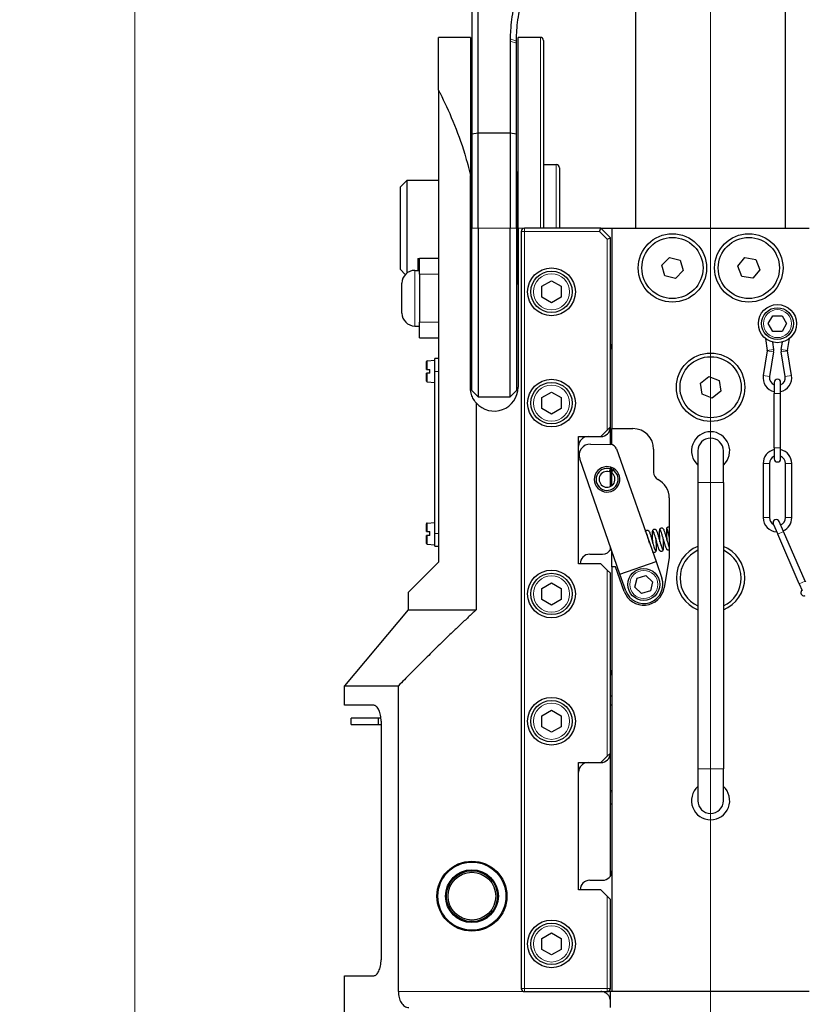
# Model space of a CAD drawing. Header units: millimetres. Extents: x 0 to 18279, y -668 to 2227.
# Tile 20 of 44: x 1398 to 1645, y 1024 to 1333. Entities that reach past the tile are written whole.
import ezdxf

# ---------------------------------------------------------------- set-up
doc = ezdxf.new("R2010")
doc.units = ezdxf.units.MM
doc.header["$LTSCALE"] = 7.5
for name, color, linetype, lineweight in [('Dimension (ISO)', 7, 'Continuous', 9), ('Section Line (ISO)', 7, 'Continuous', 18), ('Visible (ISO)', 7, 'Continuous', 25), ('Visible Narrow (ISO)', 7, 'Continuous', 18)]:
    doc.layers.add(name, color=color, linetype=linetype, lineweight=lineweight)
doc.styles.add('Text 2_0 mm', font='ARIALN.TTF')
doc.dimstyles.new('Imenco', dxfattribs={"dimscale": 7.5, "dimtxt": 2, "dimasz": 2.5, "dimexe": 1.2, "dimexo": 1, "dimgap": 0.2, "dimtad": 1, "dimrnd": 1e-08, "dimtxsty": 'Text 2_0 mm', "dimcen": 0.09, "dimdle": 10, "dimclrd": 256, "dimclre": 256, "dimclrt": 256, "dimazin": 2, "dimtfac": 1, "dimtdec": 3, "dimtmove": 0, "dimatfit": 3, "dimfxl": 1, "dimtolj": 1, "dimlwd": -1, "dimlwe": -1, "dimarcsym": 0})

# ---------------------------------------------------------------- blocks, each defined once
blk = doc.blocks.new('*D23')
at = {"layer": 'Defpoints', "color": 0, "transparency": 16777216}
for p in [(1034.54, 1944.81), (1434.54, 1944.81), (1017.37, 766.81)]:
    blk.add_point(p, dxfattribs=at)
at = {"layer": 'Dimension (ISO)', "transparency": 16777216}
for p, q in [((1042.04, 1944.81), (1443.54, 1944.81)), ((1434.54, 785.56), (1434.54, 1926.06)), ((1024.87, 766.81), (1443.54, 766.81))]:
    blk.add_line(p, q, dxfattribs=at)
for points in [[(1431.42, 1926.06), (1437.67, 1926.06), (1434.54, 1944.81)], [(1431.42, 785.56), (1437.67, 785.56), (1434.54, 766.81)]]:
    blk.add_solid(points, dxfattribs=at)
at = {"layer": 'Dimension (ISO)', "transparency": 16777216, "insert": (1417.73, 1338.01), "char_height": 15, "attachment_point": 1, "rotation": 90, "style": 'Text 2_0 mm'}
blk.add_mtext('\\A1;1178', dxfattribs=at)
blk = doc.blocks.new('2dTransSection1')
at = {"layer": 'Section Line (ISO)', "linetype": 'Continuous'}
blk.add_line((215.396, 75.993), (215.396, 284.503), dxfattribs=at)

msp = doc.modelspace()

# ---------------------------------------------------------------- linework, layer by layer
at = {"layer": 'Visible (ISO)'}
for p, q in [((1591.975, 1267.813), (1591.975, 1383.763)), ((1638.965, 1267.813), (1638.965, 1383.763)), ((1540.47, 1357.489), (1540.47, 1297.46)), ((1542.47, 1297.813), (1542.47, 1358.173)), ((1539.97, 1327.813), (1529.97, 1327.813)), ((1529.97, 1311.232), (1529.97, 1327.813)), ((1539.97, 1327.813), (1539.97, 1284.404)), ((1552.47, 1326.62), (1552.47, 1297.813)), ((1554.47, 1325.936), (1554.47, 1326.62)), ((1554.47, 1297.46), (1554.47, 1325.936)), ((1561.97, 1327.813), (1554.97, 1327.813)), ((1554.97, 1267.813), (1554.97, 1327.813)), ((1562.97, 1326.813), (1562.97, 1267.813)), ((1529.97, 1311.232), (1529.97, 1162.813)), ((1540.47, 1297.46), (1542.47, 1297.813)), ((1540.47, 1297.46), (1540.47, 1267.813)), ((1542.47, 1267.813), (1542.47, 1297.813)), ((1542.47, 1297.813), (1552.47, 1297.813)), ((1552.47, 1297.813), (1554.47, 1297.46)), ((1552.47, 1297.813), (1552.47, 1267.813)), ((1554.47, 1267.813), (1554.47, 1297.46)), ((1562.97, 1287.813), (1566.97, 1287.813)), ((1540.27, 1285.313), (1540.47, 1285.513)), ((1540.27, 1250.313), (1540.27, 1285.313)), ((1554.77, 1285.313), (1554.47, 1285.613)), ((1554.77, 1285.313), (1554.77, 1250.313)), ((1567.97, 1286.813), (1567.97, 1267.813)), ((1517.97, 1280.813), (1519.97, 1282.813)), ((1519.97, 1282.813), (1519.97, 1253.659)), ((1529.97, 1282.813), (1519.97, 1282.813)), ((1539.97, 1217.813), (1539.97, 1284.404)), ((1540.27, 1282.813), (1539.97, 1282.813)), ((1554.97, 1282.813), (1554.77, 1282.813)), ((1517.97, 1254.813), (1517.97, 1280.813)), ((1540.47, 1216.813), (1540.47, 1267.813)), ((1542.47, 1267.813), (1542.47, 1214.813)), ((1552.47, 1214.813), (1552.47, 1267.813)), ((1554.47, 1267.813), (1554.47, 1216.813)), ((1554.97, 1267.813), (1554.97, 1217.813)), ((1555.97, 1266.813), (1555.97, 1028.813)), ((1580.97, 1267.813), (1556.97, 1267.813)), ((1580.556, 1266.813), (1580.97, 1267.813)), ((1580.97, 1267.813), (1584.47, 1267.813)), ((1583.97, 1264.813), (1580.97, 1267.813)), ((1584.47, 1267.813), (1584.47, 1204.813)), ((1584.47, 1267.813), (1646.47, 1267.813)), ((1582.97, 1264.399), (1583.97, 1264.813)), ((1583.97, 1205.313), (1583.97, 1264.813)), ((1523.47, 1258.313), (1523.47, 1254.563)), ((1523.47, 1258.313), (1523.97, 1258.313)), ((1523.97, 1253.313), (1523.97, 1258.313)), ((1529.97, 1258.313), (1523.97, 1258.313)), ((1600.108, 1256.149), (1602.513, 1258.642)), ((1602.513, 1258.642), (1605.875, 1257.806)), ((1605.875, 1257.806), (1606.832, 1254.477)), ((1624.052, 1255.873), (1626.246, 1258.554)), ((1626.246, 1258.554), (1629.665, 1257.993)), ((1629.665, 1257.993), (1630.889, 1254.753)), ((1517.97, 1254.813), (1519.534, 1253.249)), ((1522.52, 1254.563), (1523.97, 1254.563)), ((1601.065, 1252.82), (1600.108, 1256.149)), ((1606.832, 1254.477), (1604.427, 1251.984)), ((1625.275, 1252.633), (1624.052, 1255.873)), ((1630.889, 1254.753), (1628.694, 1252.072)), ((1523.97, 1253.313), (1523.97, 1238.313)), ((1540.27, 1252.813), (1539.97, 1252.813)), ((1554.97, 1252.813), (1554.77, 1252.813)), ((1562.47, 1249.545), (1565.47, 1251.277)), ((1565.47, 1251.277), (1568.47, 1249.545)), ((1604.427, 1251.984), (1601.065, 1252.82)), ((1628.694, 1252.072), (1625.275, 1252.633)), ((1518.47, 1241.113), (1518.47, 1250.513)), ((1540.27, 1250.313), (1540.47, 1250.113)), ((1554.77, 1250.313), (1554.47, 1250.013)), ((1562.47, 1246.081), (1562.47, 1249.545)), ((1568.47, 1249.545), (1568.47, 1246.081)), ((1565.47, 1244.349), (1562.47, 1246.081)), ((1568.47, 1246.081), (1565.47, 1244.349)), ((1523.97, 1233.313), (1523.97, 1238.313)), ((1633.583, 1237.813), (1635.027, 1240.313)), ((1635.027, 1240.313), (1637.913, 1240.313)), ((1637.913, 1240.313), (1639.357, 1237.813)), ((1522.52, 1237.063), (1523.97, 1237.063)), ((1635.027, 1235.313), (1633.583, 1237.813)), ((1637.913, 1235.313), (1635.027, 1235.313)), ((1639.357, 1237.813), (1637.913, 1235.313)), ((1523.97, 1233.313), (1529.97, 1233.313)), ((1632.666, 1233.173), (1633.286, 1229.364)), ((1634.879, 1232.028), (1635.26, 1229.686)), ((1637.68, 1229.686), (1638.061, 1232.028)), ((1639.654, 1229.364), (1640.274, 1233.173)), ((1633.286, 1229.262), (1632.028, 1221.536)), ((1635.26, 1228.94), (1634.003, 1221.215)), ((1638.938, 1221.215), (1637.68, 1228.94)), ((1640.912, 1221.536), (1639.654, 1229.262)), ((1526.17, 1223.413), (1526.17, 1225.902)), ((1526.353, 1226.101), (1528.77, 1226.313)), ((1528.77, 1222.813), (1528.77, 1226.813)), ((1529.97, 1226.813), (1528.77, 1226.813)), ((1526.17, 1223.413), (1526.353, 1223.413)), ((1527.27, 1222.213), (1527.27, 1223.413)), ((1528.77, 1171.813), (1528.77, 1222.813)), ((1526.353, 1222.213), (1526.17, 1222.213)), ((1526.17, 1219.724), (1526.17, 1222.213)), ((1612.243, 1219.072), (1614.946, 1221.237)), ((1614.946, 1221.237), (1618.174, 1219.979)), ((1618.174, 1219.979), (1618.697, 1216.554)), ((1526.353, 1219.524), (1528.77, 1219.313)), ((1540.47, 1216.813), (1542.47, 1214.813)), ((1554.47, 1216.813), (1552.47, 1214.813)), ((1612.766, 1215.647), (1612.243, 1219.072)), ((1618.697, 1216.554), (1615.994, 1214.389)), ((1635.47, 1219.313), (1635.47, 1215.813)), ((1637.47, 1215.813), (1637.47, 1219.313)), ((1542.47, 1214.813), (1552.47, 1214.813)), ((1562.47, 1214.545), (1565.47, 1216.277)), ((1562.47, 1211.081), (1562.47, 1214.545)), ((1565.47, 1216.277), (1568.47, 1214.545)), ((1568.47, 1214.545), (1568.47, 1211.081)), ((1615.994, 1214.389), (1612.766, 1215.647)), ((1635.47, 1198.813), (1635.47, 1215.813)), ((1637.47, 1198.813), (1637.47, 1215.813)), ((1541.815, 1212.886), (1541.815, 1147.813)), ((1565.47, 1209.349), (1562.47, 1211.081)), ((1568.47, 1211.081), (1565.47, 1209.349)), ((1582.97, 1204.313), (1580.97, 1202.313)), ((1583.97, 1205.313), (1582.97, 1204.313)), ((1583.97, 1199.822), (1583.97, 1205.313)), ((1584.47, 1204.813), (1591.07, 1204.813)), ((1584.47, 1199.772), (1584.47, 1204.813)), ((1573.97, 1202.313), (1580.97, 1202.313)), ((1573.97, 1162.313), (1573.97, 1202.313)), ((1577.692, 1199.932), (1584.066, 1199.82)), ((1585.92, 1198.48), (1598.32, 1162.984)), ((1597.57, 1198.313), (1597.57, 1191.025)), ((1635.47, 1198.813), (1635.47, 1195.313)), ((1637.47, 1195.313), (1637.47, 1198.813)), ((1586.992, 1159.026), (1574.327, 1195.278)), ((1611.47, 1197.813), (1611.47, 1187.813)), ((1619.47, 1187.813), (1619.47, 1197.813)), ((1583.681, 1191.238), (1583.972, 1192.157)), ((1583.97, 1186.583), (1583.97, 1192.151)), ((1583.972, 1192.157), (1584.134, 1192.668)), ((1584.761, 1191.794), (1584.25, 1190.976)), ((1584.47, 1191.328), (1584.47, 1192.545)), ((1585.044, 1192.248), (1584.761, 1191.794)), ((1631.97, 1193.813), (1631.97, 1176.813)), ((1633.97, 1193.813), (1633.97, 1176.813)), ((1638.97, 1176.813), (1638.97, 1193.813)), ((1640.97, 1176.813), (1640.97, 1193.813)), ((1584.47, 1186.888), (1584.47, 1190.821)), ((1611.47, 1187.813), (1611.47, 1097.813)), ((1619.47, 1187.813), (1619.47, 1097.813)), ((1602.47, 1183.013), (1602.47, 1164.313)), ((1526.17, 1172.413), (1526.17, 1174.902)), ((1526.353, 1175.101), (1528.77, 1175.313)), ((1635.155, 1174.833), (1636.547, 1171.621)), ((1638.382, 1172.417), (1636.99, 1175.628)), ((1526.17, 1172.413), (1526.353, 1172.413)), ((1526.353, 1171.213), (1526.17, 1171.213)), ((1526.17, 1168.724), (1526.17, 1171.213)), ((1527.27, 1171.213), (1527.27, 1172.413)), ((1528.77, 1167.813), (1528.77, 1171.813)), ((1643.308, 1156.024), (1636.547, 1171.621)), ((1645.143, 1156.819), (1638.382, 1172.417)), ((1526.353, 1168.524), (1528.77, 1168.313)), ((1528.77, 1167.813), (1529.97, 1167.813)), ((1583.97, 1166.655), (1583.97, 1167.676)), ((1577.47, 1165.313), (1581.47, 1165.313)), ((1584.47, 1161.313), (1584.47, 1166.245)), ((1602.47, 1164.313), (1600.882, 1154.749)), ((1520.47, 1153.313), (1529.97, 1162.813)), ((1580.97, 1162.313), (1573.97, 1162.313)), ((1580.97, 1162.313), (1582.97, 1160.313)), ((1585.627, 1161.313), (1584.47, 1161.313)), ((1584.47, 1161.313), (1584.47, 1027.813)), ((1588.343, 1153.643), (1585.627, 1161.313)), ((1586.992, 1159.026), (1598.32, 1162.984)), ((1598.32, 1162.984), (1600.134, 1157.792)), ((1582.97, 1160.313), (1583.97, 1159.313)), ((1583.97, 1102.813), (1583.97, 1159.313)), ((1588.806, 1153.834), (1586.992, 1159.026)), ((1591.703, 1154.989), (1592.373, 1157.797)), ((1592.373, 1157.797), (1595.14, 1158.621)), ((1595.14, 1158.621), (1597.237, 1156.637)), ((1562.47, 1154.545), (1565.47, 1156.277)), ((1565.47, 1156.277), (1568.47, 1154.545)), ((1593.801, 1153.005), (1591.703, 1154.989)), ((1597.237, 1156.637), (1596.567, 1153.829)), ((1643.308, 1156.024), (1644.225, 1153.908)), ((1645.22, 1156.642), (1645.143, 1156.819)), ((1645.297, 1156.819), (1645.22, 1156.642)), ((1520.47, 1153.313), (1520.47, 1147.813)), ((1562.47, 1151.081), (1562.47, 1154.545)), ((1568.47, 1154.545), (1568.47, 1151.081)), ((1596.567, 1153.829), (1593.801, 1153.005)), ((1644.13, 1154.128), (1643.905, 1153.608)), ((1565.47, 1149.349), (1562.47, 1151.081)), ((1568.47, 1151.081), (1565.47, 1149.349)), ((1520.47, 1147.813), (1500.47, 1123.978)), ((1520.47, 1147.813), (1541.815, 1147.813)), ((1500.47, 1123.978), (1517.363, 1123.978)), ((1500.47, 1117.813), (1500.47, 1123.978)), ((1517.363, 1027.813), (1517.363, 1123.978)), ((1583.97, 1120.813), (1584.47, 1120.813)), ((1509.64, 1117.813), (1500.47, 1117.813)), ((1584.47, 1117.813), (1583.97, 1117.813)), ((1562.47, 1114.545), (1565.47, 1116.277)), ((1562.47, 1111.081), (1562.47, 1114.545)), ((1565.47, 1116.277), (1568.47, 1114.545)), ((1568.47, 1114.545), (1568.47, 1111.081)), ((1510.971, 1113.813), (1502.47, 1113.813)), ((1502.47, 1111.813), (1502.47, 1113.813)), ((1502.47, 1111.813), (1510.971, 1111.813)), ((1511.86, 1113.813), (1510.971, 1113.813)), ((1510.971, 1113.813), (1510.971, 1111.813)), ((1510.971, 1111.813), (1511.908, 1111.813)), ((1511.908, 1112.813), (1511.908, 1037.813)), ((1565.47, 1109.349), (1562.47, 1111.081)), ((1568.47, 1111.081), (1565.47, 1109.349)), ((1583.97, 1102.813), (1582.97, 1101.813)), ((1583.97, 1064.155), (1583.97, 1102.813)), ((1573.97, 1099.813), (1580.97, 1099.813)), ((1573.97, 1059.813), (1573.97, 1099.813)), ((1582.97, 1101.813), (1580.97, 1099.813)), ((1611.47, 1097.813), (1611.47, 1087.813)), ((1619.47, 1087.813), (1619.47, 1097.813)), ((1583.97, 1086.813), (1584.47, 1086.813)), ((1577.47, 1062.813), (1581.47, 1062.813)), ((1580.97, 1059.813), (1573.97, 1059.813)), ((1580.97, 1059.813), (1582.97, 1057.813)), ((1582.97, 1057.813), (1583.97, 1056.813)), ((1583.97, 1028.813), (1583.97, 1056.813)), ((1562.47, 1044.545), (1565.47, 1046.277)), ((1562.47, 1041.081), (1562.47, 1044.545)), ((1565.47, 1046.277), (1568.47, 1044.545)), ((1568.47, 1044.545), (1568.47, 1041.081)), ((1565.47, 1039.349), (1562.47, 1041.081)), ((1568.47, 1041.081), (1565.47, 1039.349)), ((1500.47, 1032.813), (1509.64, 1032.813)), ((1500.47, 1008.813), (1500.47, 1032.813)), ((1556.97, 1027.813), (1582.97, 1027.813)), ((1584.47, 1027.813), (1582.97, 1027.813)), ((1583.97, 1024.813), (1583.97, 1027.813)), ((1646.47, 1027.813), (1584.47, 1027.813)), ((1583.97, 1022.813), (1583.97, 1024.813))]:
    msp.add_line(p, q, dxfattribs=at)
for centre, radius in [((1603.47, 1255.313), 10.75), ((1603.47, 1255.313), 9.61), ((1627.47, 1255.313), 10.75), ((1627.47, 1255.313), 9.61), ((1565.47, 1247.813), 7.5), ((1565.47, 1247.813), 6.5), ((1636.47, 1237.813), 6), ((1636.47, 1237.813), 5), ((1615.47, 1217.813), 10.75), ((1615.47, 1217.813), 9.61), ((1565.47, 1212.813), 7.5), ((1565.47, 1212.813), 6.5), ((1565.47, 1152.813), 7.5), ((1565.47, 1152.813), 6.5), ((1594.47, 1155.813), 5), ((1565.47, 1112.813), 7.5), ((1565.47, 1112.813), 6.5), ((1540.47, 1057.813), 11), ((1540.47, 1057.813), 10.7), ((1540.47, 1057.813), 8.3), ((1540.47, 1057.813), 8), ((1540.47, 1057.813), 7.5), ((1565.47, 1042.813), 7.5), ((1565.47, 1042.813), 6.5)]:
    msp.add_circle(centre, radius, dxfattribs=at)
for centre, radius, start, end in [((1561.97, 1326.813), 1, 0, 90), ((1566.97, 1286.813), 1, 0, 90), ((1556.97, 1266.813), 1, 90, 180), ((1522.52, 1250.513), 4.05, 90, 180), ((1522.52, 1241.113), 4.05, 180, 270), ((1581.47, 1229.813), 3, 0, 33.55731), ((1632.97, 1229.313), 0.32, 350.75585, 9.24415), ((1632.97, 1229.313), 2.32, 350.75585, 9.24415), ((1639.97, 1229.313), 2.32, 170.75585, 189.24415), ((1639.97, 1229.313), 0.32, 170.75585, 189.24415), ((1526.37, 1225.902), 0.2, 95, 180), ((1526.37, 1219.724), 0.2, 180, 265), ((1636.47, 1220.813), 4.5, 170.75585, 257.16041), ((1636.47, 1220.813), 2.5, 170.75585, 246.42182), ((1636.47, 1219.313), 1, 0, 180), ((1636.47, 1220.813), 4.5, 282.83959, 9.24415), ((1636.47, 1220.813), 2.5, 293.57818, 9.24415), ((1547.47, 1217.813), 7.5, 221.06659, 0), ((1580.97, 1205.313), 3, 270, 0), ((1591.07, 1198.313), 6.5, 0, 90), ((1576.97, 1199.313), 3, 90, 180), ((1615.47, 1197.813), 6, 311.81031, 228.18969), ((1615.47, 1197.813), 4, 0, 180), ((1577.631, 1196.432), 3.5, 89, 199.25712), ((1584.032, 1197.821), 2, 19.25712, 89), ((1636.47, 1193.813), 4.5, 102.83959, 180), ((1636.47, 1193.813), 4.5, 0, 77.16041), ((1636.47, 1193.813), 2.5, 113.57818, 180), ((1636.47, 1195.313), 1, 180, 0), ((1636.47, 1193.813), 2.5, 0, 66.42182), ((1582.927, 1188.855), 4, 72.43746, 58.03745), ((1582.927, 1188.855), 3.464, 72.43746, 58.03745), ((1582.927, 1188.855), 4, 58.03745, 72.43746), ((1582.927, 1188.855), 2.5, 72.43746, 58.03745), ((1600.07, 1191.025), 2.5, 180, 242.89931), ((1595.97, 1183.013), 6.5, 0, 62.89931), ((1636.47, 1176.813), 4.5, 180, 267.12911), ((1636.47, 1176.813), 2.5, 180, 240.52256), ((1636.47, 1176.813), 2.5, 293.56639, 0), ((1636.47, 1176.813), 4.5, 293.50852, 0), ((1526.37, 1174.902), 0.2, 95, 180), ((1636.072, 1175.23), 1, 23.43618, 203.43618), ((1526.37, 1168.724), 0.2, 180, 265), ((1581.47, 1168.313), 3, 270, 335.03776), ((1615.47, 1157.813), 10.75, 111.84476, 248.15524), ((1615.47, 1157.813), 10.75, 291.84476, 68.15524), ((1577.47, 1162.313), 3, 90, 180), ((1615.47, 1157.813), 9.61, 114.59699, 245.40301), ((1615.47, 1157.813), 9.61, 294.59699, 65.40301), ((1594.47, 1155.813), 6, 199.25712, 19.25712), ((1594.47, 1155.813), 6.5, 199.5, 350.57455), ((1644.822, 1153.21), 1, 156.56382, 293.43618), ((1581.47, 1127.313), 3, 0, 33.55731), ((1580.97, 1102.813), 3, 270, 0), ((1576.97, 1096.813), 3, 90, 180), ((1615.47, 1087.813), 6, 131.81031, 48.18969), ((1615.47, 1087.813), 4, 180, 0), ((1581.47, 1065.813), 3, 270, 0), ((1577.47, 1059.813), 3, 90, 180), ((1556.97, 1028.813), 1, 180, 270), ((1582.97, 1028.813), 1, 270, 0)]:
    msp.add_arc(centre, radius, start, end, dxfattribs=at)
for points, knots in [([(1554.234, 1340.02), (1553.971, 1339.039), (1553.737, 1338.05), (1553.282, 1335.838), (1553.075, 1334.61), (1552.913, 1333.377), (1552.766, 1332.258), (1552.655, 1331.133), (1552.522, 1329.115), (1552.487, 1328.222), (1552.475, 1327.328)], [1.30899694, 1.30899694, 1.30899694, 1.30899694, 1.36783469, 1.36783469, 1.43989663, 1.43989663, 1.43989663, 1.50534648, 1.50534648, 1.55711626, 1.55711626, 1.55711626, 1.55711626]), ([(1554.47, 1326.62), (1554.47, 1327.483), (1554.492, 1328.347), (1554.594, 1330.299), (1554.686, 1331.388), (1554.814, 1332.473), (1554.955, 1333.668), (1555.139, 1334.858), (1555.551, 1337.006), (1555.764, 1337.966), (1556.006, 1338.919)], [-1.55711626, -1.55711626, -1.55711626, -1.55711626, -1.50534648, -1.50534648, -1.43989663, -1.43989663, -1.43989663, -1.36783469, -1.36783469, -1.30899694, -1.30899694, -1.30899694, -1.30899694]), ([(1552.475, 1327.328), (1552.473, 1327.21), (1552.472, 1327.092), (1552.47, 1326.856), (1552.47, 1326.738), (1552.47, 1326.62)], [1.557116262, 1.557116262, 1.557116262, 1.557116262, 1.563956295, 1.563956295, 1.570796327, 1.570796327, 1.570796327, 1.570796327]), ([(1529.97, 1311.232), (1530.137, 1310.904), (1530.304, 1310.573), (1531.774, 1307.626), (1533.157, 1304.679), (1535.83, 1298.245), (1537.119, 1294.759), (1538.879, 1288.92), (1539.469, 1286.683), (1539.97, 1284.404)], [13.8801955, 13.8801955, 13.8801955, 13.8801955, 14.0301706, 14.0301706, 15.2058812, 15.2058812, 16.3815918, 16.3815918, 17.0781022, 17.0781022, 17.0781022, 17.0781022]), ([(1541.815, 1212.886), (1541.423, 1213.336), (1541.073, 1213.849), (1540.558, 1214.857), (1540.341, 1215.406), (1540.046, 1216.585), (1539.97, 1217.217), (1539.97, 1217.813)], [1.37795484, 1.37795484, 1.37795484, 1.37795484, 1.59176213, 1.59176213, 1.77046588, 1.77046588, 1.94916962, 1.94916962, 1.94916962, 1.94916962]), ([(1597.279, 1169.492), (1597.262, 1169.835), (1597.246, 1170.183), (1597.219, 1170.833), (1597.209, 1171.144), (1597.198, 1171.704), (1597.198, 1171.957), (1597.215, 1172.392), (1597.228, 1172.564), (1597.286, 1172.783), (1597.304, 1172.836), (1597.364, 1172.957), (1597.411, 1173.027), (1597.511, 1173.113), (1597.545, 1173.136), (1597.643, 1173.188), (1597.714, 1173.21), (1597.852, 1173.222), (1597.92, 1173.215), (1598.043, 1173.181), (1598.098, 1173.153), (1598.192, 1173.09), (1598.231, 1173.054), (1598.308, 1172.97), (1598.341, 1172.922), (1598.444, 1172.753), (1598.503, 1172.619), (1598.622, 1172.316), (1598.678, 1172.156), (1598.827, 1171.706), (1598.926, 1171.383), (1599.12, 1170.724), (1599.217, 1170.383), (1599.331, 1169.978), (1599.35, 1169.914), (1599.368, 1169.85)], [0, 0, 0, 0, 0.1031148, 0.1031148, 0.2057283, 0.2057283, 0.3110395, 0.3110395, 0.4230716, 0.4230716, 0.4582389, 0.4582389, 0.4956316, 0.4956316, 0.5111271, 0.5111271, 0.537106, 0.537106, 0.56139, 0.56139, 0.585893, 0.585893, 0.612579, 0.612579, 0.6505342, 0.6505342, 0.7430996, 0.7430996, 0.8197608, 0.8197608, 0.9369552, 0.9369552, 1.0432582, 1.0432582, 1.0633638, 1.0633638, 1.0633638, 1.0633638]), ([(1599.522, 1169.858), (1599.505, 1170.201), (1599.489, 1170.549), (1599.462, 1171.199), (1599.452, 1171.51), (1599.441, 1172.07), (1599.441, 1172.323), (1599.458, 1172.757), (1599.472, 1172.93), (1599.529, 1173.148), (1599.547, 1173.202), (1599.607, 1173.322), (1599.654, 1173.393), (1599.754, 1173.478), (1599.787, 1173.502), (1599.885, 1173.554), (1599.956, 1173.575), (1600.095, 1173.588), (1600.163, 1173.581), (1600.285, 1173.546), (1600.341, 1173.519), (1600.435, 1173.456), (1600.474, 1173.42), (1600.551, 1173.335), (1600.584, 1173.287), (1600.688, 1173.117), (1600.747, 1172.983), (1600.866, 1172.678), (1600.922, 1172.519), (1601.071, 1172.069), (1601.17, 1171.746), (1601.364, 1171.086), (1601.461, 1170.745), (1601.575, 1170.342), (1601.593, 1170.279), (1601.611, 1170.215)], [0, 0, 0, 0, 0.1031185, 0.1031185, 0.2057359, 0.2057359, 0.3110129, 0.3110129, 0.42303, 0.42303, 0.4582544, 0.4582544, 0.4955168, 0.4955168, 0.5109274, 0.5109274, 0.5369548, 0.5369548, 0.561288, 0.561288, 0.5858672, 0.5858672, 0.6126161, 0.6126161, 0.6506479, 0.6506479, 0.7435938, 0.7435938, 0.8200614, 0.8200614, 0.9372886, 0.9372886, 1.0435595, 1.0435595, 1.0633132, 1.0633132, 1.0633132, 1.0633132]), ([(1601.702, 1173.047), (1601.697, 1173.219), (1601.694, 1173.332), (1601.726, 1173.508), (1601.734, 1173.547), (1601.764, 1173.627), (1601.782, 1173.665), (1601.836, 1173.746), (1601.874, 1173.79), (1601.962, 1173.859), (1602.011, 1173.887), (1602.117, 1173.926), (1602.176, 1173.936), (1602.291, 1173.937), (1602.349, 1173.927), (1602.425, 1173.901), (1602.448, 1173.891), (1602.47, 1173.88)], [0, 0, 0, 0, 0.10125726, 0.10125726, 0.12598907, 0.12598907, 0.14385111, 0.14385111, 0.16379809, 0.16379809, 0.18186218, 0.18186218, 0.20053083, 0.20053083, 0.21917098, 0.21917098, 0.2275608, 0.2275608, 0.2275608, 0.2275608]), ([(1595.035, 1172.387), (1595.048, 1172.432), (1595.065, 1172.479), (1595.121, 1172.592), (1595.168, 1172.663), (1595.27, 1172.749), (1595.304, 1172.772), (1595.402, 1172.823), (1595.473, 1172.845), (1595.61, 1172.857), (1595.678, 1172.849), (1595.8, 1172.815), (1595.855, 1172.787), (1595.949, 1172.724), (1595.988, 1172.688), (1596.065, 1172.604), (1596.098, 1172.556), (1596.201, 1172.387), (1596.26, 1172.253), (1596.379, 1171.949), (1596.436, 1171.789), (1596.585, 1171.338), (1596.683, 1171.016), (1596.877, 1170.357), (1596.974, 1170.016), (1597.089, 1169.612), (1597.107, 1169.548), (1597.125, 1169.483)], [0.4280441, 0.4280441, 0.4280441, 0.4280441, 0.45831265, 0.45831265, 0.49604403, 0.49604403, 0.51148134, 0.51148134, 0.53735558, 0.53735558, 0.56152654, 0.56152654, 0.58599714, 0.58599714, 0.61265544, 0.61265544, 0.65064878, 0.65064878, 0.7433984, 0.7433984, 0.82012592, 0.82012592, 0.93714995, 0.93714995, 1.0434633, 1.0434633, 1.06347103, 1.06347103, 1.06347103, 1.06347103]), ([(1596.172, 1169.214), (1596.078, 1169.547), (1595.982, 1169.884), (1595.803, 1170.503), (1595.716, 1170.794), (1595.559, 1171.293), (1595.485, 1171.51), (1595.394, 1171.752), (1595.367, 1171.818), (1595.322, 1171.918), (1595.304, 1171.955), (1595.284, 1171.99), (1595.279, 1171.998), (1595.279, 1171.998)], [0, 0, 0, 0, 0.10387807, 0.10387807, 0.20451307, 0.20451307, 0.30262527, 0.30262527, 0.34807725, 0.34807725, 0.38834131, 0.38834131, 0.41376413, 0.41376413, 0.41376413, 0.41376413]), ([(1598.415, 1169.58), (1598.321, 1169.913), (1598.226, 1170.25), (1598.046, 1170.869), (1597.959, 1171.159), (1597.802, 1171.658), (1597.729, 1171.876), (1597.637, 1172.117), (1597.61, 1172.184), (1597.566, 1172.283), (1597.547, 1172.32), (1597.527, 1172.356), (1597.522, 1172.364), (1597.522, 1172.364)], [0, 0, 0, 0, 0.10382967, 0.10382967, 0.20445647, 0.20445647, 0.30257057, 0.30257057, 0.34802578, 0.34802578, 0.38823978, 0.38823978, 0.41370217, 0.41370217, 0.41370217, 0.41370217]), ([(1598.236, 1170.21), (1598.238, 1170.161), (1598.241, 1170.111), (1598.251, 1169.889), (1598.259, 1169.713), (1598.267, 1169.538)], [0.938768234, 0.938768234, 0.938768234, 0.938768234, 0.953891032, 0.953891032, 1.006438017, 1.006438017, 1.006438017, 1.006438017]), ([(1600.658, 1169.945), (1600.564, 1170.278), (1600.469, 1170.615), (1600.289, 1171.233), (1600.203, 1171.524), (1600.045, 1172.023), (1599.972, 1172.241), (1599.88, 1172.483), (1599.853, 1172.549), (1599.809, 1172.649), (1599.79, 1172.685), (1599.77, 1172.721), (1599.765, 1172.729), (1599.765, 1172.729)], [0, 0, 0, 0, 0.10369376, 0.10369376, 0.20431679, 0.20431679, 0.30243308, 0.30243308, 0.34789666, 0.34789666, 0.38810066, 0.38810066, 0.41364139, 0.41364139, 0.41364139, 0.41364139]), ([(1600.479, 1170.576), (1600.482, 1170.526), (1600.484, 1170.477), (1600.494, 1170.254), (1600.502, 1170.079), (1600.511, 1169.904)], [0.938762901, 0.938762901, 0.938762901, 0.938762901, 0.953932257, 0.953932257, 1.006402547, 1.006402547, 1.006402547, 1.006402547]), ([(1601.611, 1170.215), (1601.705, 1169.882), (1601.801, 1169.545), (1601.981, 1168.925), (1602.067, 1168.633), (1602.225, 1168.13), (1602.299, 1167.911), (1602.392, 1167.666), (1602.419, 1167.599), (1602.453, 1167.523), (1602.462, 1167.503), (1602.47, 1167.486)], [0, 0, 0, 0, 0.10375281, 0.10375281, 0.20450658, 0.20450658, 0.3028819, 0.3028819, 0.34848639, 0.34848639, 0.36707064, 0.36707064, 0.36707064, 0.36707064]), ([(1601.765, 1170.224), (1601.749, 1170.567), (1601.732, 1170.915), (1601.705, 1171.566), (1601.695, 1171.878), (1601.684, 1172.436), (1601.685, 1172.688), (1601.695, 1172.957), (1601.698, 1173.013), (1601.702, 1173.067)], [0, 0, 0, 0, 0.10319444, 0.10319444, 0.20593447, 0.20593447, 0.31091896, 0.31091896, 0.34043709, 0.34043709, 0.34043709, 0.34043709]), ([(1601.795, 1169.566), (1601.793, 1169.605), (1601.792, 1169.645), (1601.782, 1169.862), (1601.773, 1170.043), (1601.765, 1170.224)], [0.94068836, 0.94068836, 0.94068836, 0.94068836, 0.952645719, 0.952645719, 1.006880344, 1.006880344, 1.006880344, 1.006880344]), ([(1602.47, 1170.693), (1602.426, 1170.886), (1602.382, 1171.076), (1602.268, 1171.567), (1602.199, 1171.862), (1602.073, 1172.374), (1602.015, 1172.599), (1601.919, 1172.945), (1601.876, 1173.077), (1601.847, 1173.152), (1601.842, 1173.162), (1601.842, 1173.162)], [0.0425142, 0.0425142, 0.0425142, 0.0425142, 0.10198181, 0.10198181, 0.20219085, 0.20219085, 0.3009438, 0.3009438, 0.39627646, 0.39627646, 0.42362395, 0.42362395, 0.42362395, 0.42362395]), ([(1595.993, 1169.845), (1595.995, 1169.797), (1595.997, 1169.748), (1596.001, 1169.672), (1596.002, 1169.644), (1596.003, 1169.616)], [0.938817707, 0.938817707, 0.938817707, 0.938817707, 0.953546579, 0.953546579, 0.962040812, 0.962040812, 0.962040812, 0.962040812]), ([(1596.294, 1168.784), (1596.273, 1168.858), (1596.252, 1168.932), (1596.212, 1169.075), (1596.192, 1169.144), (1596.172, 1169.214)], [1.018940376, 1.018940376, 1.018940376, 1.018940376, 1.042075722, 1.042075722, 1.063685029, 1.063685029, 1.063685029, 1.063685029]), ([(1597.125, 1169.483), (1597.219, 1169.15), (1597.315, 1168.812), (1597.495, 1168.192), (1597.582, 1167.9), (1597.74, 1167.398), (1597.813, 1167.179), (1597.906, 1166.934), (1597.933, 1166.867), (1597.978, 1166.766), (1597.996, 1166.729), (1598.018, 1166.691), (1598.024, 1166.682), (1598.024, 1166.682)], [0, 0, 0, 0, 0.10391541, 0.10391541, 0.20466643, 0.20466643, 0.30302829, 0.30302829, 0.34862042, 0.34862042, 0.38863903, 0.38863903, 0.4159004, 0.4159004, 0.4159004, 0.4159004]), ([(1598.267, 1169.538), (1598.284, 1169.195), (1598.3, 1168.848), (1598.327, 1168.199), (1598.337, 1167.889), (1598.347, 1167.332), (1598.347, 1167.08), (1598.329, 1166.648), (1598.316, 1166.476), (1598.257, 1166.257), (1598.239, 1166.204), (1598.179, 1166.085), (1598.132, 1166.015), (1598.031, 1165.93), (1597.998, 1165.907), (1597.9, 1165.856), (1597.829, 1165.835), (1597.691, 1165.823), (1597.623, 1165.831), (1597.501, 1165.866), (1597.445, 1165.893), (1597.352, 1165.957), (1597.314, 1165.992), (1597.267, 1166.044), (1597.253, 1166.06), (1597.24, 1166.077)], [0, 0, 0, 0, 0.10310613, 0.10310613, 0.20558689, 0.20558689, 0.31065678, 0.31065678, 0.42288848, 0.42288848, 0.45750703, 0.45750703, 0.4946782, 0.4946782, 0.51005877, 0.51005877, 0.53593242, 0.53593242, 0.56016919, 0.56016919, 0.58470551, 0.58470551, 0.61111593, 0.61111593, 0.62417859, 0.62417859, 0.62417859, 0.62417859]), ([(1597.309, 1168.835), (1597.307, 1168.875), (1597.305, 1168.915), (1597.296, 1169.132), (1597.287, 1169.312), (1597.279, 1169.492)], [0.940626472, 0.940626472, 0.940626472, 0.940626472, 0.952762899, 0.952762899, 1.006754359, 1.006754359, 1.006754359, 1.006754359]), ([(1600.511, 1169.904), (1600.527, 1169.561), (1600.543, 1169.214), (1600.57, 1168.565), (1600.58, 1168.255), (1600.59, 1167.698), (1600.59, 1167.446), (1600.573, 1167.013), (1600.56, 1166.842), (1600.5, 1166.623), (1600.482, 1166.57), (1600.422, 1166.45), (1600.374, 1166.38), (1600.274, 1166.295), (1600.24, 1166.273), (1600.142, 1166.222), (1600.071, 1166.2), (1599.934, 1166.189), (1599.866, 1166.196), (1599.744, 1166.231), (1599.689, 1166.259), (1599.595, 1166.322), (1599.557, 1166.357), (1599.481, 1166.441), (1599.448, 1166.488), (1599.344, 1166.657), (1599.285, 1166.791), (1599.166, 1167.096), (1599.11, 1167.255), (1598.961, 1167.705), (1598.862, 1168.03), (1598.668, 1168.691), (1598.571, 1169.032), (1598.455, 1169.441), (1598.435, 1169.511), (1598.415, 1169.58)], [0, 0, 0, 0, 0.1031007, 0.1031007, 0.205588, 0.205588, 0.310652, 0.310652, 0.4228573, 0.4228573, 0.4576352, 0.4576352, 0.4948687, 0.4948687, 0.5101843, 0.5101843, 0.5359861, 0.5359861, 0.5601729, 0.5601729, 0.5846629, 0.5846629, 0.6110078, 0.6110078, 0.6487615, 0.6487615, 0.7417015, 0.7417015, 0.8182076, 0.8182076, 0.9358078, 0.9358078, 1.042176, 1.042176, 1.0637728, 1.0637728, 1.0637728, 1.0637728]), ([(1599.368, 1169.85), (1599.462, 1169.516), (1599.558, 1169.178), (1599.738, 1168.558), (1599.825, 1168.266), (1599.983, 1167.764), (1600.056, 1167.545), (1600.149, 1167.3), (1600.176, 1167.233), (1600.221, 1167.132), (1600.239, 1167.095), (1600.261, 1167.056), (1600.267, 1167.047), (1600.267, 1167.047)], [0, 0, 0, 0, 0.10388053, 0.10388053, 0.20463116, 0.20463116, 0.30299748, 0.30299748, 0.34858964, 0.34858964, 0.38872802, 0.38872802, 0.41590916, 0.41590916, 0.41590916, 0.41590916]), ([(1599.552, 1169.201), (1599.55, 1169.241), (1599.549, 1169.281), (1599.539, 1169.498), (1599.53, 1169.678), (1599.522, 1169.858)], [0.940674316, 0.940674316, 0.940674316, 0.940674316, 0.95289805, 0.95289805, 1.006832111, 1.006832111, 1.006832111, 1.006832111]), ([(1602.47, 1166.632), (1602.463, 1166.628), (1602.455, 1166.623), (1602.386, 1166.587), (1602.315, 1166.566), (1602.177, 1166.554), (1602.11, 1166.562), (1601.988, 1166.597), (1601.933, 1166.624), (1601.839, 1166.687), (1601.801, 1166.722), (1601.724, 1166.806), (1601.691, 1166.854), (1601.587, 1167.023), (1601.528, 1167.157), (1601.41, 1167.461), (1601.353, 1167.62), (1601.204, 1168.07), (1601.105, 1168.395), (1600.911, 1169.056), (1600.814, 1169.397), (1600.698, 1169.807), (1600.678, 1169.876), (1600.658, 1169.945)], [0.50689646, 0.50689646, 0.50689646, 0.50689646, 0.51018354, 0.51018354, 0.53593288, 0.53593288, 0.56008336, 0.56008336, 0.58450589, 0.58450589, 0.6109427, 0.6109427, 0.64882486, 0.64882486, 0.74175148, 0.74175148, 0.81817366, 0.81817366, 0.93584579, 0.93584579, 1.04221881, 1.04221881, 1.06381922, 1.06381922, 1.06381922, 1.06381922]), ([(1511.908, 1112.813), (1511.908, 1113.439), (1511.848, 1114.101), (1511.612, 1115.309), (1511.437, 1115.854), (1511.031, 1116.756), (1510.767, 1117.157), (1510.206, 1117.685), (1509.91, 1117.813), (1509.64, 1117.813)], [1.57317142, 1.57317142, 1.57317142, 1.57317142, 1.76098937, 1.76098937, 1.94880732, 1.94880732, 2.15609887, 2.15609887, 2.36339042, 2.36339042, 2.36339042, 2.36339042]), ([(1509.64, 1032.813), (1509.904, 1032.813), (1510.193, 1032.935), (1510.743, 1033.441), (1511.003, 1033.824), (1511.415, 1034.709), (1511.598, 1035.262), (1511.845, 1036.493), (1511.908, 1037.171), (1511.908, 1037.813)], [0.78296994, 0.78296994, 0.78296994, 0.78296994, 0.98543906, 0.98543906, 1.18790818, 1.18790818, 1.38057077, 1.38057077, 1.57323335, 1.57323335, 1.57323335, 1.57323335]), ([(1517.363, 1027.813), (1517.363, 1027.192), (1517.438, 1026.537), (1517.733, 1025.35), (1517.953, 1024.818), (1518.499, 1023.891), (1518.88, 1023.476), (1519.717, 1022.937), (1520.173, 1022.813), (1520.602, 1022.813)], [1.67167084, 1.67167084, 1.67167084, 1.67167084, 1.85806147, 1.85806147, 2.0444521, 2.0444521, 2.27218009, 2.27218009, 2.49990807, 2.49990807, 2.49990807, 2.49990807]), ([(1583.97, 1024.813), (1583.97, 1024.986), (1583.955, 1025.175), (1583.869, 1025.628), (1583.781, 1025.894), (1583.527, 1026.413), (1583.304, 1026.726), (1582.808, 1027.213), (1582.474, 1027.439), (1581.741, 1027.739), (1581.343, 1027.813), (1580.97, 1027.813)], [1.39248737, 1.39248737, 1.39248737, 1.39248737, 1.45490774, 1.45490774, 1.53876231, 1.53876231, 1.6367736, 1.6367736, 1.74869804, 1.74869804, 1.86062248, 1.86062248, 1.86062248, 1.86062248])]:
    msp.add_open_spline(points, degree=3, knots=knots, dxfattribs=at)
for points, weights in [([(1526.353, 1223.413), (1526.806, 1223.413), (1527.27, 1223.413)], [1, 1.00007513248, 1]), ([(1527.27, 1222.213), (1526.806, 1222.213), (1526.353, 1222.213)], [1, 1.0000751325, 1]), ([(1526.353, 1172.413), (1526.806, 1172.413), (1527.27, 1172.413)], [1, 1.00007513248, 1]), ([(1527.27, 1171.213), (1526.806, 1171.213), (1526.353, 1171.213)], [1, 1.0000751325, 1]), ([(1541.815, 1147.813), (1530.754, 1137.592), (1517.363, 1123.978)], [1, 1.00684890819, 1])]:
    msp.add_rational_spline(points, weights, degree=2, dxfattribs=at)
at = {"layer": 'Visible Narrow (ISO)'}
for p, q in [((1554.47, 1325.936), (1552.47, 1326.62)), ((1552.475, 1327.328), (1554.47, 1326.62)), ((1561.97, 1267.813), (1561.97, 1327.813)), ((1566.97, 1267.813), (1566.97, 1287.813)), ((1542.47, 1267.813), (1540.47, 1267.813)), ((1542.47, 1267.813), (1552.47, 1267.813)), ((1552.47, 1267.813), (1554.47, 1267.813)), ((1554.97, 1267.813), (1556.97, 1267.813)), ((1556.97, 1266.813), (1555.97, 1266.813)), ((1556.97, 1267.813), (1556.97, 1266.813)), ((1556.97, 1266.813), (1580.556, 1266.813)), ((1556.97, 1028.813), (1556.97, 1266.813)), ((1580.556, 1266.813), (1582.97, 1264.399)), ((1582.97, 1264.399), (1582.97, 1204.313)), ((1522.52, 1254.563), (1522.52, 1237.063)), ((1523.97, 1253.313), (1529.97, 1253.313)), ((1529.97, 1238.313), (1523.97, 1238.313)), ((1633.286, 1229.364), (1635.26, 1229.686)), ((1633.286, 1229.262), (1635.26, 1228.94)), ((1639.654, 1229.364), (1637.68, 1229.686)), ((1639.654, 1229.262), (1637.68, 1228.94)), ((1526.353, 1226.101), (1526.353, 1223.413)), ((1528.77, 1222.813), (1529.97, 1222.813)), ((1526.353, 1222.213), (1526.353, 1219.524)), ((1632.028, 1221.536), (1634.003, 1221.215)), ((1640.912, 1221.536), (1638.938, 1221.215)), ((1637.47, 1215.813), (1635.47, 1215.813)), ((1637.47, 1198.813), (1635.47, 1198.813)), ((1631.97, 1193.813), (1633.97, 1193.813)), ((1640.97, 1193.813), (1638.97, 1193.813)), ((1619.47, 1187.813), (1611.47, 1187.813)), ((1631.97, 1176.813), (1633.97, 1176.813)), ((1640.97, 1176.813), (1638.97, 1176.813)), ((1526.353, 1175.101), (1526.353, 1172.413)), ((1526.353, 1171.213), (1526.353, 1168.524)), ((1529.97, 1171.813), (1528.77, 1171.813)), ((1638.382, 1172.417), (1636.547, 1171.621)), ((1582.97, 1160.313), (1582.97, 1101.813)), ((1645.143, 1156.819), (1643.308, 1156.024)), ((1619.47, 1097.813), (1611.47, 1097.813)), ((1583.97, 1091.014), (1584.47, 1091.014)), ((1584.47, 1090.608), (1583.97, 1090.608)), ((1582.97, 1057.813), (1582.97, 1028.813)), ((1556.97, 1027.813), (1517.363, 1027.813)), ((1555.97, 1028.813), (1556.97, 1028.813)), ((1582.97, 1028.813), (1556.97, 1028.813)), ((1556.97, 1028.813), (1556.97, 1027.813)), ((1582.97, 1028.813), (1583.97, 1028.813)), ((1582.97, 1027.813), (1582.97, 1028.813))]:
    msp.add_line(p, q, dxfattribs=at)
for centre, radius in [((1565.47, 1247.813), 5.7), ((1636.47, 1237.813), 4.4), ((1565.47, 1212.813), 5.7), ((1565.47, 1152.813), 5.7), ((1594.47, 1155.813), 4.4), ((1565.47, 1112.813), 5.7), ((1565.47, 1042.813), 5.7)]:
    msp.add_circle(centre, radius, dxfattribs=at)
for points, knots in [([(1602.47, 1170.693), (1602.448, 1170.789), (1602.384, 1171.069), (1602.279, 1171.521), (1602.161, 1172.018), (1602.053, 1172.457), (1601.956, 1172.823), (1601.874, 1173.104), (1601.806, 1173.29), (1601.756, 1173.374), (1601.722, 1173.355), (1601.705, 1173.227), (1601.705, 1173.085), (1601.707, 1172.997)], [0.56192371, 0.56192371, 0.56192371, 0.56192371, 0.58328275, 0.62494379, 0.66659941, 0.70826152, 0.74991826, 0.79158228, 0.83322698, 0.87487411, 0.91656793, 0.95830734, 1, 1, 1, 1]), ([(1596.172, 1169.214), (1596.135, 1169.346), (1596.046, 1169.662), (1595.906, 1170.152), (1595.757, 1170.662), (1595.615, 1171.126), (1595.483, 1171.529), (1595.364, 1171.856), (1595.259, 1172.098), (1595.169, 1172.246), (1595.111, 1172.284), (1595.083, 1172.276), (1595.076, 1172.272)], [0.485833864, 0.485833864, 0.485833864, 0.485833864, 0.489599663, 0.494808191, 0.500016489, 0.505224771, 0.51043331, 0.51564135, 0.520850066, 0.526057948, 0.531266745, 0.533065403, 0.533065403, 0.533065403, 0.533065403]), ([(1598.415, 1169.58), (1598.383, 1169.695), (1598.298, 1169.994), (1598.163, 1170.469), (1598.013, 1170.983), (1597.871, 1171.452), (1597.738, 1171.861), (1597.618, 1172.195), (1597.511, 1172.446), (1597.419, 1172.602), (1597.344, 1172.66), (1597.285, 1172.617), (1597.242, 1172.474), (1597.215, 1172.236), (1597.202, 1171.909), (1597.202, 1171.505), (1597.213, 1171.035), (1597.232, 1170.514), (1597.255, 1169.993), (1597.271, 1169.648), (1597.279, 1169.492)], [0.304019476, 0.304019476, 0.304019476, 0.304019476, 0.307307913, 0.312516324, 0.317724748, 0.322932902, 0.32814154, 0.333349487, 0.338558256, 0.343766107, 0.348974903, 0.354182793, 0.359391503, 0.364599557, 0.369808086, 0.375016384, 0.380224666, 0.385433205, 0.390641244, 0.394913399, 0.394913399, 0.394913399, 0.394913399]), ([(1600.658, 1169.945), (1600.63, 1170.044), (1600.551, 1170.326), (1600.42, 1170.786), (1600.27, 1171.303), (1600.126, 1171.777), (1599.993, 1172.192), (1599.871, 1172.534), (1599.763, 1172.792), (1599.67, 1172.958), (1599.593, 1173.025), (1599.533, 1172.991), (1599.489, 1172.857), (1599.46, 1172.627), (1599.446, 1172.308), (1599.445, 1171.91), (1599.455, 1171.445), (1599.473, 1170.929), (1599.496, 1170.393), (1599.513, 1170.031), (1599.522, 1169.858)], [0.122201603, 0.122201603, 0.122201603, 0.122201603, 0.125016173, 0.130224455, 0.135432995, 0.140641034, 0.14584975, 0.151057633, 0.156266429, 0.161474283, 0.166683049, 0.171891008, 0.177099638, 0.182307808, 0.187516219, 0.192724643, 0.197932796, 0.203141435, 0.208349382, 0.213092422, 0.213092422, 0.213092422, 0.213092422]), ([(1602.47, 1167.452), (1602.444, 1167.512), (1602.38, 1167.674), (1602.267, 1167.994), (1602.132, 1168.416), (1601.988, 1168.896), (1601.837, 1169.417), (1601.71, 1169.864), (1601.635, 1170.131), (1601.611, 1170.215)], [0.08993281, 0.08993281, 0.08993281, 0.08993281, 0.093765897, 0.098974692, 0.104182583, 0.109391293, 0.114599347, 0.119807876, 0.122201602, 0.122201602, 0.122201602, 0.122201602]), ([(1601.707, 1172.997), (1601.7, 1172.908), (1601.69, 1172.709), (1601.688, 1172.314), (1601.697, 1171.856), (1601.714, 1171.343), (1601.738, 1170.793), (1601.756, 1170.414), (1601.765, 1170.224), (1601.765, 1170.224)], [0, 0, 0, 0, 0.005213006, 0.010430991, 0.015643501, 0.020850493, 0.026057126, 0.031266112, 0.031270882, 0.031270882, 0.031270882, 0.031270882]), ([(1598.267, 1169.538), (1598.269, 1169.504), (1598.28, 1169.28), (1598.299, 1168.868), (1598.321, 1168.325), (1598.337, 1167.822), (1598.344, 1167.376), (1598.34, 1166.999), (1598.321, 1166.706), (1598.288, 1166.503), (1598.239, 1166.4), (1598.174, 1166.395), (1598.092, 1166.492), (1597.995, 1166.686), (1597.883, 1166.97), (1597.757, 1167.335), (1597.621, 1167.769), (1597.475, 1168.257), (1597.323, 1168.783), (1597.205, 1169.199), (1597.139, 1169.433), (1597.125, 1169.483)], [0.394913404, 0.394913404, 0.394913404, 0.394913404, 0.395849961, 0.401057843, 0.40626664, 0.411474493, 0.416683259, 0.421891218, 0.427099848, 0.432308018, 0.437516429, 0.442724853, 0.447933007, 0.453141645, 0.458349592, 0.463558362, 0.468766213, 0.473975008, 0.479182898, 0.484391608, 0.485833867, 0.485833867, 0.485833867, 0.485833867]), ([(1600.511, 1169.904), (1600.511, 1169.887), (1600.521, 1169.68), (1600.54, 1169.285), (1600.563, 1168.739), (1600.579, 1168.231), (1600.587, 1167.779), (1600.584, 1167.396), (1600.567, 1167.095), (1600.535, 1166.884), (1600.488, 1166.77), (1600.424, 1166.757), (1600.344, 1166.845), (1600.248, 1167.03), (1600.137, 1167.306), (1600.012, 1167.664), (1599.876, 1168.092), (1599.732, 1168.576), (1599.58, 1169.1), (1599.458, 1169.531), (1599.387, 1169.782), (1599.368, 1169.85)], [0.213092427, 0.213092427, 0.213092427, 0.213092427, 0.213558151, 0.218766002, 0.223974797, 0.229182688, 0.234391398, 0.239599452, 0.244807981, 0.250016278, 0.255224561, 0.2604331, 0.265641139, 0.270849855, 0.276057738, 0.281266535, 0.286474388, 0.291683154, 0.296891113, 0.302099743, 0.304019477, 0.304019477, 0.304019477, 0.304019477])]:
    msp.add_open_spline(points, degree=3, knots=knots, dxfattribs=at)
for points, weights in [([(1601.702, 1173.047), (1601.703, 1173.03), (1601.704, 1173.013), (1601.707, 1172.997)], [0.895432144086, 0.928245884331, 0.963101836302, 1]), ([(1601.707, 1172.997), (1601.729, 1172.862), (1601.821, 1172.729), (1601.998, 1172.659)], [1, 0.762045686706, 0.609024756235, 0.540937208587])]:
    msp.add_rational_spline(points, weights, degree=3, dxfattribs=at)

# ---------------------------------------------------------------- block references
at = {"layer": 'Section Line (ISO)', "xscale": 7.5, "yscale": 7.5, "zscale": 7.5}
msp.add_blockref('2dTransSection1', (0, 0), dxfattribs=at)

# ---------------------------------------------------------------- dimensions: what is measured, and where the dimension line sits
at = {"layer": 'Dimension (ISO)'}
dim = msp.add_linear_dim(base=(1434.543, 1944.813), p1=(1017.371, 766.813), p2=(1034.543, 1944.813), angle=90, dimstyle='Imenco', override={"dimgap": 0.2, "dimdec": 2, "dimtol": 0, "dimlim": 0, "dimtp": 0, "dimtm": 0, "dimtdec": 3, "dimtofl": 0, "dimatfit": 1}, dxfattribs=at)
dim.commit()
dim.dimension.update_dxf_attribs({"geometry": '*D23', "text_midpoint": (1434.543, 1355.813), "dimtype": 160})

doc.saveas('drawing.dxf')
